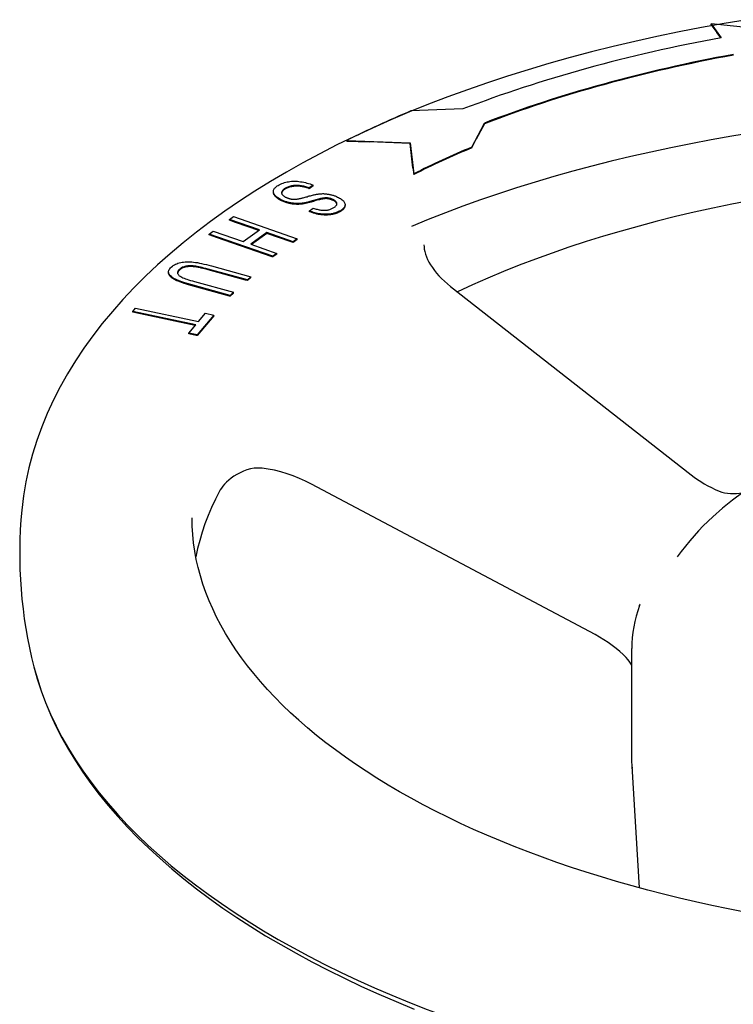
# Model space of a CAD drawing. Header units: millimetres. Extents: x 1002 to 3532, y 429 to 1459.
# Tile 22 of 24: x 1534 to 1617, y 973 to 1087. Entities that reach past the tile are written whole.
import ezdxf

# ---------------------------------------------------------------- set-up
doc = ezdxf.new("R2010")
doc.units = ezdxf.units.MM
doc.layers.add('DETAIL', color=2, linetype='Continuous')

msp = doc.modelspace()

# ---------------------------------------------------------------- linework, layer by layer
at = {"layer": 'DETAIL'}
for p, q in [((1614.43, 1086.39), (1615.6, 1084.78)), ((1614.43, 1086.3), (1614.43, 1086.39)), ((1625.49, 1085.27), (1614.43, 1086.39)), ((1614.43, 1086.3), (1615.09, 1085.39)), ((1615.55, 1084.77), (1615.09, 1085.39)), ((1585.64, 1076.53), (1579.61, 1076.3)), ((1586.68, 1072.11), (1588.15, 1074.9)), ((1588.15, 1074.82), (1587.19, 1073.01)), ((1588.15, 1074.82), (1588.15, 1074.9)), ((1572.17, 1072.88), (1579.53, 1072.62)), ((1572.17, 1072.8), (1572.17, 1072.88)), ((1572.17, 1072.8), (1574.76, 1072.7)), ((1579.53, 1072.53), (1574.76, 1072.7)), ((1579.53, 1072.53), (1579.53, 1072.62)), ((1579.53, 1072.62), (1579.94, 1069.01)), ((1579.85, 1069.72), (1579.53, 1072.53)), ((1586.68, 1072.02), (1587.19, 1073.01)), ((1586.68, 1072.02), (1586.68, 1072.11)), ((1579.85, 1069.72), (1579.94, 1068.93)), ((1579.94, 1068.93), (1579.94, 1069.01)), ((1568.27, 1067.7), (1567.83, 1067.37)), ((1568.27, 1067.61), (1567.83, 1067.28)), ((1567.83, 1067.28), (1567.83, 1067.37)), ((1568.27, 1067.61), (1568.27, 1067.7)), ((1563.67, 1066.87), (1563.67, 1066.96)), ((1567.84, 1064.71), (1568.29, 1065.04)), ((1571.97, 1065.35), (1571.97, 1065.43)), ((1558.56, 1063.71), (1559.04, 1064.05)), ((1559.04, 1064.05), (1566.43, 1061.48)), ((1567.84, 1064.62), (1567.84, 1064.71)), ((1562.05, 1062.5), (1558.56, 1063.71)), ((1558.56, 1063.62), (1558.56, 1063.71)), ((1559.28, 1063.37), (1558.56, 1063.62)), ((1561.96, 1062.44), (1559.28, 1063.37)), ((1556.22, 1062.02), (1556.69, 1062.36)), ((1563.61, 1059.45), (1556.22, 1062.02)), ((1556.22, 1061.93), (1556.22, 1062.02)), ((1557.07, 1061.64), (1556.22, 1061.93)), ((1556.69, 1062.36), (1560.17, 1061.15)), ((1563.52, 1059.4), (1557.07, 1061.64)), ((1560.17, 1061.15), (1562.05, 1062.5)), ((1562.92, 1062.19), (1561.05, 1060.85)), ((1562.92, 1062.11), (1561.13, 1060.82)), ((1565.96, 1061.14), (1562.92, 1062.19)), ((1562.92, 1062.11), (1562.92, 1062.19)), ((1565.72, 1061.14), (1562.92, 1062.11)), ((1561.05, 1060.85), (1564.08, 1059.79)), ((1565.96, 1061.05), (1565.72, 1061.14)), ((1566.43, 1061.48), (1565.96, 1061.14)), ((1566.43, 1061.39), (1565.96, 1061.05)), ((1565.96, 1061.05), (1565.96, 1061.14)), ((1566.43, 1061.39), (1566.43, 1061.48)), ((1563.61, 1059.37), (1563.52, 1059.4)), ((1564.08, 1059.79), (1563.61, 1059.45)), ((1564.08, 1059.71), (1563.61, 1059.37)), ((1563.61, 1059.37), (1563.61, 1059.45)), ((1564.08, 1059.71), (1564.08, 1059.79)), ((1556.49, 1058.33), (1561.04, 1057.07)), ((1551.51, 1057.55), (1551.51, 1057.64)), ((1560.64, 1056.71), (1556.09, 1057.97)), ((1560.44, 1056.68), (1556.09, 1057.88)), ((1561.04, 1057.07), (1560.64, 1056.71)), ((1561.04, 1056.99), (1561.04, 1057.07)), ((1558.65, 1054.91), (1554.09, 1056.16)), ((1558.58, 1054.84), (1554.09, 1056.08)), ((1554.5, 1056.53), (1559.05, 1055.27)), ((1560.64, 1056.63), (1560.44, 1056.68)), ((1561.04, 1056.99), (1560.64, 1056.63)), ((1560.64, 1056.63), (1560.64, 1056.71)), ((1584.2, 1055.96), (1612.12, 1034.11)), ((1558.65, 1054.82), (1558.58, 1054.84)), ((1559.05, 1055.27), (1558.65, 1054.91)), ((1559.05, 1055.18), (1558.65, 1054.82)), ((1558.65, 1054.82), (1558.65, 1054.91)), ((1559.05, 1055.18), (1559.05, 1055.27)), ((1547.35, 1053.06), (1547.67, 1053.44)), ((1554.65, 1051.51), (1547.35, 1053.06)), ((1547.35, 1052.97), (1547.35, 1053.06)), ((1548.24, 1052.78), (1547.35, 1052.97)), ((1547.67, 1053.44), (1554.98, 1051.89)), ((1554.59, 1051.43), (1548.24, 1052.78)), ((1556.76, 1052.63), (1554.82, 1050.35)), ((1556.76, 1052.55), (1554.82, 1050.26)), ((1554.98, 1051.89), (1555.79, 1052.84)), ((1555.79, 1052.84), (1556.76, 1052.63)), ((1556.76, 1052.55), (1556.76, 1052.63)), ((1553.84, 1050.55), (1554.65, 1051.51)), ((1554.82, 1050.35), (1553.84, 1050.55)), ((1553.84, 1050.47), (1553.84, 1050.55)), ((1554.72, 1050.28), (1553.84, 1050.47)), ((1554.82, 1050.26), (1554.72, 1050.28)), ((1554.82, 1050.26), (1554.82, 1050.35)), ((1600.97, 1015.59), (1568.09, 1033.04)), ((1605.23, 1001.59), (1605.23, 1013.97)), ((1606.14, 986.22), (1605.28, 1000.35))]:
    msp.add_line(p, q, dxfattribs=at)
at = {"layer": 'DETAIL', "flags": 128}
for points in [[(1618.61, 1086.88), (1615.96, 1086.44), (1613.34, 1085.97), (1610.73, 1085.46), (1608.15, 1084.93), (1605.59, 1084.36), (1603.06, 1083.77), (1600.56, 1083.14), (1598.08, 1082.48), (1595.63, 1081.8), (1593.22, 1081.08), (1590.83, 1080.34), (1588.48, 1079.56), (1586.17, 1078.76), (1583.89, 1077.93), (1581.64, 1077.07), (1579.44, 1076.18), (1577.27, 1075.26), (1575.15, 1074.32), (1573.07, 1073.35), (1571.03, 1072.36), (1569.03, 1071.34), (1567.08, 1070.29), (1565.17, 1069.22), (1563.31, 1068.12), (1561.5, 1066.99), (1559.73, 1065.85), (1558.02, 1064.67), (1556.35, 1063.48), (1554.74, 1062.25), (1553.18, 1061.01), (1551.68, 1059.74), (1550.22, 1058.45), (1548.83, 1057.14), (1547.48, 1055.8), (1546.2, 1054.44), (1544.98, 1053.05), (1543.81, 1051.65), (1542.71, 1050.22), (1541.66, 1048.78), (1540.69, 1047.31), (1539.77, 1045.82), (1538.92, 1044.31), (1538.14, 1042.79), (1537.43, 1041.24), (1536.79, 1039.68), (1536.22, 1038.1), (1535.72, 1036.51), (1535.29, 1034.91), (1534.94, 1033.29), (1534.67, 1031.66), (1534.47, 1030.03)], [(1619.25, 1073.75), (1616.84, 1073.36), (1614.46, 1072.94), (1612.1, 1072.5), (1609.75, 1072.03), (1607.43, 1071.53), (1605.13, 1071.01), (1602.85, 1070.46), (1600.6, 1069.89), (1598.38, 1069.3), (1596.18, 1068.68), (1594.01, 1068.04), (1591.87, 1067.38), (1589.76, 1066.69), (1587.68, 1065.98), (1585.63, 1065.25), (1583.61, 1064.49), (1581.63, 1063.72), (1579.69, 1062.92)], [(1564.74, 1065.91), (1564.61, 1065.97), (1564.48, 1066.04), (1564.37, 1066.1), (1564.26, 1066.17), (1564.16, 1066.24), (1564.06, 1066.31), (1563.98, 1066.39), (1563.9, 1066.47), (1563.83, 1066.54), (1563.78, 1066.62), (1563.73, 1066.7), (1563.7, 1066.78), (1563.68, 1066.86), (1563.67, 1066.94), (1563.68, 1067.02), (1563.69, 1067.1), (1563.72, 1067.18), (1563.76, 1067.26), (1563.8, 1067.33), (1563.86, 1067.4), (1563.93, 1067.47), (1564.02, 1067.54), (1564.11, 1067.61), (1564.21, 1067.67)], [(1564.21, 1067.67), (1564.35, 1067.75), (1564.5, 1067.82), (1564.64, 1067.89), (1564.79, 1067.94), (1564.95, 1067.99), (1565.1, 1068.04), (1565.26, 1068.07), (1565.42, 1068.1), (1565.58, 1068.12), (1565.75, 1068.14), (1565.92, 1068.15), (1566.09, 1068.15), (1566.27, 1068.15), (1566.45, 1068.14), (1566.63, 1068.12), (1566.82, 1068.1), (1567, 1068.07), (1567.19, 1068.03), (1567.37, 1067.99), (1567.56, 1067.94), (1567.74, 1067.89), (1567.92, 1067.83), (1568.09, 1067.77), (1568.27, 1067.7)], [(1565.04, 1067.34), (1564.97, 1067.3), (1564.9, 1067.25), (1564.84, 1067.2), (1564.79, 1067.16), (1564.74, 1067.11), (1564.71, 1067.06), (1564.67, 1067.01), (1564.65, 1066.96), (1564.63, 1066.91), (1564.62, 1066.86), (1564.62, 1066.81), (1564.62, 1066.76), (1564.64, 1066.71), (1564.66, 1066.66), (1564.68, 1066.62), (1564.72, 1066.57), (1564.76, 1066.53), (1564.8, 1066.48), (1564.85, 1066.44), (1564.91, 1066.4), (1564.97, 1066.36), (1565.04, 1066.32), (1565.11, 1066.29), (1565.19, 1066.25)], [(1567.83, 1067.37), (1567.69, 1067.42), (1567.56, 1067.46), (1567.43, 1067.5), (1567.3, 1067.54), (1567.18, 1067.57), (1567.05, 1067.59), (1566.94, 1067.62), (1566.82, 1067.63), (1566.7, 1067.65), (1566.59, 1067.66), (1566.47, 1067.66), (1566.35, 1067.66), (1566.24, 1067.66), (1566.12, 1067.65), (1566, 1067.64), (1565.88, 1067.62), (1565.76, 1067.6), (1565.64, 1067.58), (1565.53, 1067.55), (1565.43, 1067.51), (1565.32, 1067.48), (1565.23, 1067.44), (1565.13, 1067.39), (1565.04, 1067.34)], [(1567.83, 1067.28), (1567.69, 1067.33), (1567.56, 1067.37), (1567.43, 1067.41), (1567.3, 1067.45), (1567.18, 1067.48), (1567.05, 1067.51), (1566.94, 1067.53), (1566.82, 1067.55), (1566.7, 1067.56), (1566.59, 1067.57), (1566.47, 1067.58), (1566.35, 1067.58), (1566.24, 1067.57), (1566.12, 1067.56), (1566, 1067.55), (1565.88, 1067.54), (1565.76, 1067.51), (1565.64, 1067.49), (1565.53, 1067.46), (1565.43, 1067.43), (1565.32, 1067.39), (1565.23, 1067.35), (1565.13, 1067.3), (1565.04, 1067.25)], [(1563.78, 1066.53), (1563.78, 1066.54), (1563.77, 1066.56), (1563.76, 1066.57), (1563.75, 1066.58), (1563.74, 1066.6), (1563.74, 1066.61), (1563.73, 1066.63), (1563.72, 1066.64), (1563.72, 1066.66), (1563.71, 1066.67), (1563.71, 1066.69), (1563.7, 1066.7), (1563.7, 1066.71), (1563.69, 1066.73), (1563.69, 1066.74), (1563.69, 1066.76), (1563.68, 1066.77), (1563.68, 1066.79), (1563.68, 1066.8), (1563.68, 1066.82), (1563.67, 1066.83), (1563.67, 1066.84), (1563.67, 1066.86), (1563.67, 1066.87)], [(1564.74, 1065.83), (1564.69, 1065.85), (1564.63, 1065.88), (1564.58, 1065.9), (1564.53, 1065.93), (1564.48, 1065.95), (1564.43, 1065.98), (1564.38, 1066.01), (1564.34, 1066.03), (1564.29, 1066.06), (1564.25, 1066.09), (1564.2, 1066.12), (1564.16, 1066.15), (1564.12, 1066.18), (1564.09, 1066.21), (1564.05, 1066.24), (1564.01, 1066.27), (1563.98, 1066.3), (1563.95, 1066.33), (1563.92, 1066.36), (1563.89, 1066.4), (1563.86, 1066.43), (1563.83, 1066.46), (1563.81, 1066.49), (1563.78, 1066.53)], [(1565.04, 1067.25), (1565.01, 1067.24), (1564.98, 1067.22), (1564.95, 1067.2), (1564.92, 1067.18), (1564.9, 1067.16), (1564.87, 1067.14), (1564.85, 1067.12), (1564.82, 1067.1), (1564.8, 1067.08), (1564.78, 1067.06), (1564.76, 1067.04), (1564.74, 1067.02), (1564.73, 1067), (1564.71, 1066.98), (1564.7, 1066.96), (1564.68, 1066.94), (1564.67, 1066.92), (1564.66, 1066.9), (1564.65, 1066.88), (1564.64, 1066.86), (1564.64, 1066.84), (1564.63, 1066.81), (1564.63, 1066.79), (1564.62, 1066.77)], [(1565.19, 1066.25), (1565.24, 1066.23), (1565.3, 1066.21), (1565.35, 1066.19), (1565.41, 1066.17), (1565.46, 1066.15), (1565.52, 1066.14), (1565.57, 1066.12), (1565.63, 1066.11), (1565.69, 1066.1), (1565.74, 1066.09), (1565.8, 1066.08), (1565.86, 1066.08), (1565.92, 1066.07), (1565.98, 1066.07), (1566.04, 1066.06), (1566.1, 1066.06), (1566.17, 1066.07), (1566.23, 1066.07), (1566.29, 1066.07), (1566.36, 1066.08), (1566.43, 1066.09), (1566.49, 1066.1), (1566.56, 1066.11), (1566.63, 1066.12)], [(1566.63, 1066.12), (1566.68, 1066.13), (1566.74, 1066.14), (1566.8, 1066.16), (1566.87, 1066.17), (1566.95, 1066.19), (1567.04, 1066.21), (1567.13, 1066.24), (1567.23, 1066.27), (1567.34, 1066.3), (1567.45, 1066.33), (1567.57, 1066.36), (1567.7, 1066.4), (1567.83, 1066.44), (1567.95, 1066.47), (1568.07, 1066.51), (1568.19, 1066.53), (1568.3, 1066.56), (1568.4, 1066.59), (1568.5, 1066.61), (1568.59, 1066.63), (1568.68, 1066.64), (1568.77, 1066.66), (1568.85, 1066.67), (1568.92, 1066.68)], [(1569.76, 1066.22), (1569.69, 1066.22), (1569.61, 1066.21), (1569.53, 1066.2), (1569.44, 1066.19), (1569.34, 1066.17), (1569.23, 1066.15), (1569.12, 1066.13), (1569, 1066.1), (1568.88, 1066.07), (1568.74, 1066.03), (1568.6, 1065.99), (1568.45, 1065.95), (1568.3, 1065.9), (1568.16, 1065.86), (1568.03, 1065.82), (1567.9, 1065.79), (1567.78, 1065.75), (1567.66, 1065.72), (1567.55, 1065.7), (1567.45, 1065.67), (1567.36, 1065.65), (1567.27, 1065.63), (1567.18, 1065.62), (1567.11, 1065.61)], [(1568.92, 1066.68), (1569.01, 1066.69), (1569.1, 1066.7), (1569.19, 1066.7), (1569.29, 1066.7), (1569.38, 1066.71), (1569.46, 1066.71), (1569.55, 1066.7), (1569.64, 1066.7), (1569.73, 1066.69), (1569.82, 1066.68), (1569.91, 1066.67), (1569.99, 1066.66), (1570.08, 1066.65), (1570.17, 1066.63), (1570.25, 1066.61), (1570.34, 1066.59), (1570.42, 1066.57), (1570.5, 1066.55), (1570.59, 1066.53), (1570.67, 1066.5), (1570.75, 1066.47), (1570.83, 1066.44), (1570.91, 1066.41), (1570.99, 1066.38)], [(1570.53, 1066.05), (1570.49, 1066.06), (1570.46, 1066.07), (1570.43, 1066.09), (1570.4, 1066.1), (1570.37, 1066.11), (1570.34, 1066.12), (1570.31, 1066.13), (1570.28, 1066.14), (1570.24, 1066.15), (1570.21, 1066.15), (1570.18, 1066.16), (1570.15, 1066.17), (1570.12, 1066.18), (1570.08, 1066.18), (1570.05, 1066.19), (1570.02, 1066.19), (1569.99, 1066.2), (1569.95, 1066.2), (1569.92, 1066.21), (1569.89, 1066.21), (1569.85, 1066.21), (1569.82, 1066.21), (1569.79, 1066.22), (1569.76, 1066.22)], [(1570.99, 1066.38), (1571.11, 1066.32), (1571.23, 1066.26), (1571.34, 1066.2), (1571.44, 1066.14), (1571.54, 1066.07), (1571.63, 1066), (1571.71, 1065.93), (1571.78, 1065.86), (1571.84, 1065.79), (1571.89, 1065.71), (1571.93, 1065.64), (1571.95, 1065.57), (1571.97, 1065.49), (1571.97, 1065.42), (1571.96, 1065.34), (1571.94, 1065.27), (1571.91, 1065.2), (1571.87, 1065.12), (1571.82, 1065.05), (1571.76, 1064.99), (1571.69, 1064.92), (1571.61, 1064.85), (1571.52, 1064.79), (1571.43, 1064.73)], [(1567.11, 1065.61), (1567, 1065.59), (1566.9, 1065.58), (1566.79, 1065.57), (1566.69, 1065.57), (1566.59, 1065.56), (1566.48, 1065.56), (1566.38, 1065.56), (1566.28, 1065.56), (1566.18, 1065.57), (1566.08, 1065.58), (1565.98, 1065.59), (1565.88, 1065.6), (1565.78, 1065.61), (1565.68, 1065.63), (1565.59, 1065.65), (1565.49, 1065.67), (1565.39, 1065.69), (1565.3, 1065.72), (1565.21, 1065.75), (1565.11, 1065.77), (1565.02, 1065.81), (1564.93, 1065.84), (1564.83, 1065.88), (1564.74, 1065.91)], [(1567.11, 1065.52), (1567, 1065.51), (1566.9, 1065.5), (1566.79, 1065.49), (1566.69, 1065.48), (1566.59, 1065.47), (1566.48, 1065.47), (1566.38, 1065.47), (1566.28, 1065.48), (1566.18, 1065.48), (1566.08, 1065.49), (1565.98, 1065.5), (1565.88, 1065.51), (1565.78, 1065.53), (1565.68, 1065.54), (1565.59, 1065.56), (1565.49, 1065.58), (1565.39, 1065.61), (1565.3, 1065.63), (1565.21, 1065.66), (1565.11, 1065.69), (1565.02, 1065.72), (1564.93, 1065.75), (1564.83, 1065.79), (1564.74, 1065.83)], [(1569.76, 1066.13), (1569.69, 1066.13), (1569.61, 1066.12), (1569.53, 1066.12), (1569.44, 1066.1), (1569.34, 1066.09), (1569.23, 1066.07), (1569.12, 1066.04), (1569, 1066.01), (1568.88, 1065.98), (1568.74, 1065.95), (1568.6, 1065.91), (1568.45, 1065.86), (1568.3, 1065.82), (1568.16, 1065.77), (1568.03, 1065.74), (1567.9, 1065.7), (1567.78, 1065.67), (1567.66, 1065.64), (1567.55, 1065.61), (1567.45, 1065.59), (1567.36, 1065.57), (1567.27, 1065.55), (1567.18, 1065.53), (1567.11, 1065.52)], [(1568.29, 1065.04), (1568.41, 1065), (1568.52, 1064.96), (1568.63, 1064.93), (1568.74, 1064.9), (1568.85, 1064.87), (1568.96, 1064.85), (1569.06, 1064.83), (1569.16, 1064.81), (1569.26, 1064.8), (1569.36, 1064.79), (1569.46, 1064.79), (1569.56, 1064.78), (1569.65, 1064.79), (1569.75, 1064.79), (1569.84, 1064.8), (1569.93, 1064.81), (1570.02, 1064.83), (1570.11, 1064.85), (1570.19, 1064.88), (1570.28, 1064.91), (1570.36, 1064.94), (1570.45, 1064.98), (1570.53, 1065.02), (1570.61, 1065.06)], [(1570.53, 1065.96), (1570.49, 1065.97), (1570.46, 1065.99), (1570.43, 1066), (1570.4, 1066.01), (1570.37, 1066.02), (1570.34, 1066.03), (1570.31, 1066.04), (1570.28, 1066.05), (1570.24, 1066.06), (1570.21, 1066.07), (1570.18, 1066.08), (1570.15, 1066.08), (1570.12, 1066.09), (1570.08, 1066.1), (1570.05, 1066.1), (1570.02, 1066.11), (1569.99, 1066.11), (1569.95, 1066.12), (1569.92, 1066.12), (1569.89, 1066.12), (1569.85, 1066.13), (1569.82, 1066.13), (1569.79, 1066.13), (1569.76, 1066.13)], [(1570.61, 1065.06), (1570.68, 1065.11), (1570.76, 1065.15), (1570.82, 1065.2), (1570.87, 1065.25), (1570.92, 1065.29), (1570.96, 1065.34), (1570.99, 1065.38), (1571.01, 1065.43), (1571.03, 1065.47), (1571.03, 1065.52), (1571.03, 1065.56), (1571.02, 1065.61), (1571.01, 1065.65), (1570.99, 1065.69), (1570.96, 1065.73), (1570.93, 1065.77), (1570.9, 1065.81), (1570.86, 1065.85), (1570.82, 1065.88), (1570.77, 1065.92), (1570.71, 1065.95), (1570.66, 1065.99), (1570.59, 1066.02), (1570.53, 1066.05)], [(1571.03, 1065.49), (1571.02, 1065.52), (1571.02, 1065.54), (1571.01, 1065.56), (1571, 1065.58), (1570.99, 1065.6), (1570.98, 1065.63), (1570.96, 1065.65), (1570.95, 1065.67), (1570.93, 1065.69), (1570.91, 1065.71), (1570.89, 1065.73), (1570.87, 1065.75), (1570.85, 1065.77), (1570.83, 1065.79), (1570.8, 1065.81), (1570.78, 1065.83), (1570.75, 1065.84), (1570.72, 1065.86), (1570.69, 1065.88), (1570.66, 1065.9), (1570.63, 1065.91), (1570.6, 1065.93), (1570.56, 1065.95), (1570.53, 1065.96)], [(1571.97, 1065.35), (1571.97, 1065.32), (1571.97, 1065.28), (1571.96, 1065.25), (1571.96, 1065.22), (1571.95, 1065.19), (1571.94, 1065.16), (1571.92, 1065.13), (1571.91, 1065.1), (1571.89, 1065.06), (1571.87, 1065.03), (1571.85, 1065), (1571.83, 1064.97), (1571.8, 1064.95), (1571.78, 1064.92), (1571.75, 1064.89), (1571.72, 1064.86), (1571.69, 1064.83), (1571.66, 1064.8), (1571.62, 1064.78), (1571.59, 1064.75), (1571.55, 1064.72), (1571.51, 1064.7), (1571.47, 1064.67), (1571.43, 1064.64)], [(1619.07, 1065.91), (1616.85, 1065.49), (1614.65, 1065.03), (1612.47, 1064.55), (1610.31, 1064.05), (1608.18, 1063.52), (1606.08, 1062.96), (1604, 1062.38), (1601.95, 1061.78), (1599.94, 1061.15), (1597.95, 1060.5), (1596, 1059.83), (1594.08, 1059.13), (1592.19, 1058.41), (1590.34, 1057.67), (1588.52, 1056.91), (1586.75, 1056.13), (1585.01, 1055.33)], [(1571.43, 1064.73), (1571.31, 1064.67), (1571.19, 1064.61), (1571.06, 1064.55), (1570.94, 1064.51), (1570.8, 1064.46), (1570.66, 1064.43), (1570.52, 1064.39), (1570.38, 1064.37), (1570.23, 1064.35), (1570.08, 1064.33), (1569.92, 1064.32), (1569.77, 1064.32), (1569.61, 1064.32), (1569.45, 1064.33), (1569.28, 1064.34), (1569.12, 1064.36), (1568.95, 1064.39), (1568.79, 1064.42), (1568.63, 1064.46), (1568.47, 1064.5), (1568.31, 1064.54), (1568.15, 1064.59), (1568, 1064.65), (1567.84, 1064.71)], [(1570.17, 1064.25), (1570.07, 1064.24), (1569.98, 1064.24), (1569.89, 1064.23), (1569.79, 1064.23), (1569.7, 1064.23), (1569.6, 1064.23), (1569.5, 1064.24), (1569.4, 1064.25), (1569.3, 1064.25), (1569.2, 1064.27), (1569.1, 1064.28), (1569, 1064.3), (1568.9, 1064.31), (1568.8, 1064.33), (1568.71, 1064.35), (1568.61, 1064.38), (1568.51, 1064.4), (1568.41, 1064.43), (1568.32, 1064.46), (1568.22, 1064.49), (1568.13, 1064.52), (1568.03, 1064.55), (1567.94, 1064.59), (1567.84, 1064.62)], [(1571.43, 1064.64), (1571.38, 1064.62), (1571.33, 1064.59), (1571.29, 1064.57), (1571.24, 1064.55), (1571.19, 1064.52), (1571.15, 1064.5), (1571.1, 1064.48), (1571.05, 1064.46), (1571, 1064.44), (1570.95, 1064.42), (1570.89, 1064.41), (1570.84, 1064.39), (1570.79, 1064.37), (1570.74, 1064.36), (1570.68, 1064.34), (1570.63, 1064.33), (1570.57, 1064.32), (1570.52, 1064.31), (1570.46, 1064.3), (1570.4, 1064.28), (1570.34, 1064.28), (1570.28, 1064.27), (1570.23, 1064.26), (1570.17, 1064.25)], [(1581.13, 1060.79), (1581.14, 1060.54), (1581.17, 1060.27), (1581.23, 1059.99), (1581.31, 1059.7), (1581.42, 1059.4), (1581.55, 1059.09), (1581.71, 1058.78), (1581.89, 1058.46), (1582.1, 1058.14), (1582.34, 1057.82), (1582.59, 1057.49), (1582.87, 1057.18), (1583.18, 1056.86), (1583.5, 1056.55), (1583.84, 1056.25), (1584.2, 1055.96)], [(1554.09, 1056.16), (1553.81, 1056.25), (1553.54, 1056.33), (1553.29, 1056.4), (1553.05, 1056.48), (1552.84, 1056.56), (1552.65, 1056.63), (1552.47, 1056.71), (1552.31, 1056.78), (1552.17, 1056.85), (1552.04, 1056.93), (1551.93, 1057.01), (1551.83, 1057.09), (1551.74, 1057.17), (1551.66, 1057.25), (1551.6, 1057.34), (1551.55, 1057.43), (1551.52, 1057.52), (1551.51, 1057.62), (1551.51, 1057.71), (1551.54, 1057.81), (1551.58, 1057.9), (1551.64, 1058), (1551.72, 1058.1), (1551.82, 1058.2)], [(1551.82, 1058.2), (1551.94, 1058.29), (1552.05, 1058.37), (1552.18, 1058.45), (1552.31, 1058.52), (1552.45, 1058.58), (1552.59, 1058.64), (1552.75, 1058.69), (1552.91, 1058.72), (1553.07, 1058.76), (1553.24, 1058.78), (1553.42, 1058.8), (1553.61, 1058.81), (1553.8, 1058.81), (1553.99, 1058.8), (1554.19, 1058.79), (1554.4, 1058.77), (1554.61, 1058.74), (1554.84, 1058.71), (1555.09, 1058.66), (1555.34, 1058.61), (1555.61, 1058.55), (1555.89, 1058.49), (1556.18, 1058.41), (1556.49, 1058.33)], [(1556.09, 1057.97), (1555.84, 1058.03), (1555.61, 1058.09), (1555.39, 1058.15), (1555.19, 1058.19), (1555, 1058.23), (1554.82, 1058.27), (1554.66, 1058.3), (1554.51, 1058.32), (1554.37, 1058.33), (1554.24, 1058.34), (1554.11, 1058.34), (1553.98, 1058.34), (1553.85, 1058.34), (1553.73, 1058.33), (1553.62, 1058.31), (1553.51, 1058.29), (1553.4, 1058.27), (1553.3, 1058.24), (1553.2, 1058.2), (1553.11, 1058.17), (1553.02, 1058.12), (1552.94, 1058.08), (1552.87, 1058.02), (1552.8, 1057.97)], [(1556.09, 1057.88), (1555.87, 1057.94), (1555.66, 1057.99), (1555.47, 1058.04), (1555.28, 1058.09), (1555.1, 1058.13), (1554.94, 1058.16), (1554.79, 1058.19), (1554.65, 1058.21), (1554.52, 1058.23), (1554.39, 1058.24), (1554.27, 1058.25), (1554.16, 1058.26), (1554.04, 1058.26), (1553.93, 1058.25), (1553.82, 1058.25), (1553.72, 1058.24), (1553.62, 1058.23), (1553.52, 1058.21), (1553.42, 1058.19), (1553.33, 1058.16), (1553.24, 1058.13), (1553.16, 1058.1), (1553.08, 1058.07), (1553.01, 1058.03)], [(1551.91, 1056.93), (1551.88, 1056.96), (1551.85, 1056.98), (1551.82, 1057), (1551.79, 1057.03), (1551.77, 1057.05), (1551.74, 1057.08), (1551.72, 1057.1), (1551.7, 1057.13), (1551.67, 1057.15), (1551.65, 1057.18), (1551.64, 1057.2), (1551.62, 1057.23), (1551.6, 1057.25), (1551.59, 1057.28), (1551.57, 1057.31), (1551.56, 1057.33), (1551.55, 1057.36), (1551.53, 1057.39), (1551.53, 1057.41), (1551.52, 1057.44), (1551.51, 1057.47), (1551.51, 1057.49), (1551.51, 1057.52), (1551.51, 1057.55)], [(1552.8, 1057.97), (1552.73, 1057.9), (1552.67, 1057.83), (1552.63, 1057.77), (1552.59, 1057.71), (1552.57, 1057.65), (1552.55, 1057.59), (1552.55, 1057.53), (1552.55, 1057.47), (1552.57, 1057.41), (1552.6, 1057.36), (1552.64, 1057.3), (1552.69, 1057.25), (1552.75, 1057.2), (1552.83, 1057.14), (1552.93, 1057.09), (1553.04, 1057.03), (1553.17, 1056.97), (1553.31, 1056.91), (1553.47, 1056.85), (1553.64, 1056.79), (1553.83, 1056.72), (1554.04, 1056.66), (1554.26, 1056.59), (1554.5, 1056.53)], [(1552.59, 1057.62), (1552.59, 1057.62), (1552.59, 1057.61), (1552.58, 1057.61), (1552.58, 1057.6), (1552.58, 1057.59), (1552.58, 1057.59), (1552.57, 1057.58), (1552.57, 1057.58), (1552.57, 1057.57), (1552.57, 1057.57), (1552.57, 1057.56), (1552.56, 1057.56), (1552.56, 1057.55), (1552.56, 1057.55), (1552.56, 1057.54), (1552.56, 1057.53), (1552.56, 1057.53), (1552.56, 1057.52), (1552.55, 1057.52), (1552.55, 1057.51), (1552.55, 1057.51), (1552.55, 1057.5), (1552.55, 1057.5), (1552.55, 1057.49)], [(1552.8, 1057.88), (1552.79, 1057.87), (1552.78, 1057.86), (1552.77, 1057.85), (1552.75, 1057.84), (1552.74, 1057.82), (1552.73, 1057.81), (1552.72, 1057.8), (1552.71, 1057.79), (1552.7, 1057.78), (1552.69, 1057.77), (1552.68, 1057.76), (1552.67, 1057.75), (1552.67, 1057.74), (1552.66, 1057.73), (1552.65, 1057.72), (1552.64, 1057.71), (1552.63, 1057.7), (1552.63, 1057.68), (1552.62, 1057.67), (1552.61, 1057.66), (1552.61, 1057.65), (1552.6, 1057.64), (1552.6, 1057.63), (1552.59, 1057.62)], [(1553.01, 1058.03), (1553, 1058.02), (1552.99, 1058.02), (1552.98, 1058.01), (1552.97, 1058), (1552.96, 1058), (1552.95, 1057.99), (1552.94, 1057.99), (1552.93, 1057.98), (1552.92, 1057.98), (1552.91, 1057.97), (1552.91, 1057.96), (1552.9, 1057.96), (1552.89, 1057.95), (1552.88, 1057.95), (1552.87, 1057.94), (1552.86, 1057.93), (1552.86, 1057.93), (1552.85, 1057.92), (1552.84, 1057.91), (1552.83, 1057.91), (1552.82, 1057.9), (1552.82, 1057.89), (1552.81, 1057.89), (1552.8, 1057.88)], [(1554.09, 1056.08), (1553.96, 1056.12), (1553.82, 1056.15), (1553.7, 1056.19), (1553.57, 1056.23), (1553.45, 1056.27), (1553.33, 1056.3), (1553.22, 1056.34), (1553.11, 1056.37), (1553.01, 1056.41), (1552.91, 1056.45), (1552.81, 1056.48), (1552.72, 1056.52), (1552.63, 1056.55), (1552.55, 1056.59), (1552.47, 1056.62), (1552.39, 1056.65), (1552.32, 1056.69), (1552.25, 1056.72), (1552.19, 1056.76), (1552.13, 1056.79), (1552.07, 1056.83), (1552.01, 1056.86), (1551.96, 1056.9), (1551.91, 1056.93)], [(1562.35, 1034.88), (1561.89, 1034.9), (1561.44, 1034.87), (1561, 1034.8), (1560.58, 1034.68), (1560.18, 1034.53), (1559.79, 1034.35), (1559.43, 1034.16), (1559.09, 1033.94), (1558.78, 1033.72), (1558.49, 1033.48), (1558.23, 1033.25), (1558, 1033.02), (1557.8, 1032.79), (1557.64, 1032.58), (1557.5, 1032.39), (1557.41, 1032.22)], [(1568.09, 1033.04), (1567.4, 1033.39), (1566.69, 1033.7), (1565.97, 1033.99), (1565.25, 1034.24), (1564.51, 1034.46), (1563.78, 1034.64), (1563.05, 1034.78), (1562.35, 1034.88)], [(1612.12, 1034.11), (1612.48, 1033.84), (1612.86, 1033.58), (1613.25, 1033.32), (1613.65, 1033.08), (1614.06, 1032.85), (1614.49, 1032.63), (1614.92, 1032.43), (1615.36, 1032.23)], [(1557.41, 1032.22), (1556.93, 1031.28), (1556.48, 1030.33), (1556.08, 1029.38), (1555.72, 1028.42), (1555.4, 1027.47), (1555.11, 1026.51), (1554.87, 1025.56), (1554.66, 1024.6)], [(1618.12, 1032.07), (1616.92, 1031.18), (1615.75, 1030.24), (1614.62, 1029.24), (1613.52, 1028.18), (1612.99, 1027.62), (1612.47, 1027.05), (1611.96, 1026.46), (1611.46, 1025.85), (1610.98, 1025.23), (1610.51, 1024.59)], [(1615.36, 1032.23), (1615.68, 1032.12), (1616.01, 1032.03), (1616.35, 1031.97), (1616.69, 1031.94), (1617.03, 1031.93), (1617.38, 1031.94), (1618.05, 1032.02)], [(1534.47, 1030.03), (1534.37, 1028.89), (1534.3, 1027.74), (1534.25, 1026.59), (1534.23, 1025.44), (1534.23, 1024.29), (1534.26, 1023.14), (1534.31, 1021.99), (1534.39, 1020.85), (1534.49, 1019.7), (1534.62, 1018.57), (1534.77, 1017.43), (1534.95, 1016.3), (1535.15, 1015.18), (1535.37, 1014.06), (1535.62, 1012.95), (1535.89, 1011.85)], [(1618.35, 983.42), (1616.43, 983.8), (1614.52, 984.2), (1612.63, 984.61), (1610.76, 985.04), (1608.91, 985.5), (1607.08, 985.97), (1605.27, 986.46), (1603.48, 986.97), (1601.71, 987.5), (1599.96, 988.04), (1598.24, 988.6), (1596.54, 989.18), (1594.87, 989.78), (1593.22, 990.39), (1591.6, 991.02), (1590, 991.67), (1588.43, 992.33), (1586.89, 993.01), (1585.38, 993.7), (1583.9, 994.41), (1582.45, 995.13), (1581.03, 995.86), (1579.65, 996.61), (1578.29, 997.37), (1576.97, 998.15), (1575.68, 998.94), (1574.42, 999.74), (1573.2, 1000.55), (1572.01, 1001.38), (1570.86, 1002.21), (1569.75, 1003.06), (1568.67, 1003.91), (1567.62, 1004.78), (1566.62, 1005.65), (1565.65, 1006.53), (1564.72, 1007.42), (1563.83, 1008.32), (1562.98, 1009.23), (1562.17, 1010.14), (1561.39, 1011.06), (1560.66, 1011.98), (1559.96, 1012.91), (1559.3, 1013.84), (1558.69, 1014.78), (1558.11, 1015.73), (1557.57, 1016.67), (1557.08, 1017.62), (1556.62, 1018.57), (1556.2, 1019.52), (1555.83, 1020.48), (1555.49, 1021.44), (1555.19, 1022.39), (1554.94, 1023.35), (1554.72, 1024.31), (1554.54, 1025.27), (1554.41, 1026.24), (1554.31, 1027.2), (1554.25, 1028.16), (1554.23, 1029.12)], [(1606.15, 1018.97), (1605.93, 1018.35), (1605.75, 1017.74), (1605.59, 1017.12), (1605.46, 1016.49), (1605.36, 1015.86), (1605.29, 1015.23), (1605.24, 1014.6), (1605.23, 1013.97)], [(1606.15, 1018.97), (1606.18, 1019.08), (1606.19, 1019.12)], [(1604.6, 1012.92), (1604.23, 1013.28), (1603.84, 1013.64), (1603.42, 1013.99), (1602.97, 1014.34), (1602.5, 1014.67), (1602.01, 1014.99), (1601.5, 1015.3), (1600.97, 1015.59)], [(1605.23, 1012.04), (1604.93, 1012.51), (1604.77, 1012.72), (1604.6, 1012.92)], [(1535.89, 1011.85), (1536.27, 1010.46), (1536.72, 1009.07), (1537.24, 1007.7), (1537.81, 1006.33), (1538.44, 1004.97), (1539.13, 1003.62), (1539.88, 1002.28), (1540.69, 1000.95), (1541.56, 999.64), (1542.49, 998.33), (1543.47, 997.04), (1544.51, 995.77), (1545.6, 994.51), (1546.75, 993.26), (1547.95, 992.03), (1549.2, 990.82), (1550.51, 989.62), (1551.87, 988.44), (1553.28, 987.27), (1554.74, 986.13), (1556.25, 985), (1557.8, 983.89), (1559.41, 982.8), (1561.06, 981.73), (1562.76, 980.68), (1564.51, 979.65), (1566.29, 978.64), (1568.13, 977.65), (1570, 976.68), (1571.92, 975.74), (1573.88, 974.81), (1575.88, 973.91), (1577.91, 973.04), (1579.99, 972.18)], [(1605.32, 1000.05), (1605.25, 1000.82), (1605.23, 1001.59)]]:
    msp.add_lwpolyline(points, dxfattribs=at)
at = {"layer": 'DETAIL'}
for centre, major_axis, start_param, end_param in [((1654.22, 1031.99), (-112.42, 0), 5.063002, 5.368435), ((1654.22, 1031.99), (108.31, 0), 1.921409, 2.226842), ((1654.22, 1031.91), (-108.31, 0), 5.063002, 5.368435), ((1654.22, 1031.99), (-115.85, 0), 5.412068, 5.499334), ((1654.22, 1031.99), (104.88, 0), 2.270475, 2.357742), ((1654.22, 1031.91), (104.88, 0), 2.270475, 2.357742), ((1654.23, 1019.41), (-119.3, 0), 0.126981, 3.014612)]:
    msp.add_ellipse(centre, major_axis=major_axis, ratio=0.49994, start_param=start_param, end_param=end_param, dxfattribs=at)

doc.saveas('drawing.dxf')
